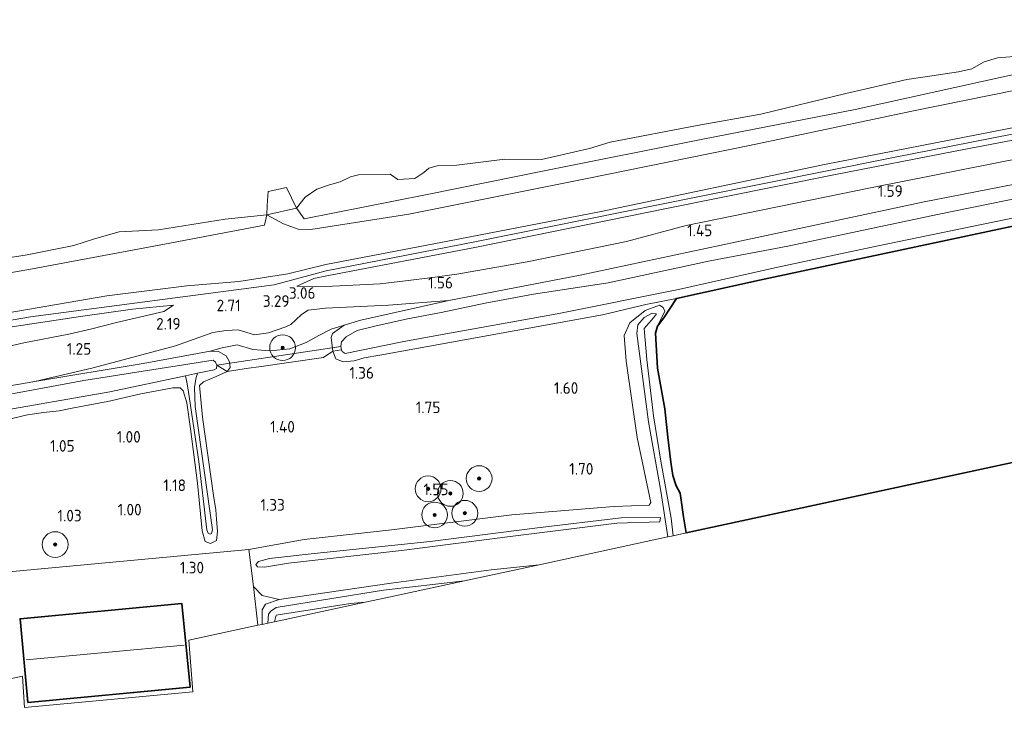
# Model space of a CAD drawing. Extents: x 130905 to 137824, y 412333 to 417928.
# Tile 31 of 256: x 131755 to 131908, y 413147 to 413254. Entities that reach past the tile are written whole.
import ezdxf
from ezdxf.enums import TextEntityAlignment as Align
from ezdxf.lldxf.tags import DXFTag

# ---------------------------------------------------------------- set-up
doc = ezdxf.new("R2010")
doc.units = 0
for name, color, linetype, lineweight in [('B-ME-GR-BOOM-S', 90, 'Continuous', 25), ('B-ME-GR-GRAS-GV', 60, 'Continuous', 13), ('B-ME-GW-OPHOGING_KRUIN-G', 90, 'Continuous', 18), ('B-ME-GW-TALUD_KRUIN-G', 90, 'Continuous', 18), ('B-ME-GW-TALUD_TEEN-G', 90, 'Continuous', 18), ('B-ME-IE-TERREINAFSCHEIDING_DOORGANG-G', 210, 'Continuous', 18), ('B-ME-IE-TERREINAFSCHEIDING_KUNSTMATIG_HEKWERK-G', 20, 'IE-TERREINAFSCHEIDING-KUNSTMATIG', 18), ('B-ME-KG-GRENS_OPNAME-G', 210, 'KG-OPNAME', 18), ('B-ME-KG-GRENS_WERK-GV', 7, 'Continuous', 35), ('B-ME-KG-KADASTRAAL_DAKRAND-G', 170, 'Continuous', 18), ('B-ME-KG-KADASTRAAL_NOK-G', 10, 'Continuous', 18), ('B-ME-KW-KUNSTWERK_DUIKER-G', 170, 'Continuous', 18), ('B-ME-OB-OEVERVOORZIENING-G', 7, 'Continuous', 18), ('B-ME-OG-BEBOUWING_SCHUUR-GV', 7, 'Continuous', 35), ('B-ME-OG-TERREIN-GV', 7, 'Continuous', 18), ('B-ME-OG-WATER_GREPPEL-G', 160, 'Continuous', 18), ('B-ME-OG-WATER_KANAAL-GV', 120, 'Continuous', 18), ('B-ME-OG-WATER_SLOOT-G', 120, 'Continuous', 18), ('B-ME-OG-WATER_SLOOT-GV', 120, 'Continuous', 18), ('B-ME-VH-ONVERHARD-GV', 252, 'Continuous', 18), ('X-XX-AL-HOOGTELABEL-S', 7, 'Continuous', 25)]:
    doc.layers.add(name, color=color, linetype=linetype, lineweight=lineweight)
doc.styles.add('NLCS-ISO-ANNOTATIVE-T18', font='NLCS-ISO.ttf', dxfattribs={"height": 1.8})
doc.styles.get("Standard").update_dxf_attribs({"font": 'arial.ttf'})
doc.linetypes.add('IE-TERREINAFSCHEIDING-KUNSTMATIG', pattern='A,4,[82,NLCS.SHX,S=0.75,R=90,X=0,Y=0],4,-2', length=10)
tags = doc.linetypes.add('KG-OPNAME', pattern='A,5.5,-2,["O",Standard,S=1.8,R=0,X=-0.5,Y=-0.9],-2,5.5,-2,[5,NLCS.SHX,S=0.75,R=0,X=0,Y=0],-2', length=19).pattern_tags.tags
tags[6] = DXFTag(74, 10)

# ---------------------------------------------------------------- blocks, each defined once
blk = doc.blocks.new('SAL-HOOGTELABEL-SO')
at = {"color": 0, "linetype": 'ByBlock', "lineweight": -2, "style": 'NLCS-ISO-ANNOTATIVE-T18'}
blk.add_attdef('HOOGTE', text='', height=1.8, dxfattribs=at).set_placement((2.79, 0), align=Align.RIGHT)
blk = doc.blocks.new('SGR-BOOM_01-SO')
at = {"linetype": 'ByBlock', "lineweight": 18}
h = blk.add_hatch(color=0, dxfattribs=at)
h.dxf.hatch_style = 1
edge = h.paths.add_edge_path()
edge.add_arc((0, 0), 0.25, 0, 360)
at = {"color": 0, "linetype": 'ByBlock', "lineweight": 18}
for radius in [2, 0.25]:
    blk.add_circle((0, 0), radius, dxfattribs=at)

msp = doc.modelspace()

# ---------------------------------------------------------------- linework, layer by layer
at = {"layer": 'B-ME-GR-GRAS-GV'}
for points in [[(131907.885, 413245.209, 1.027), (131884.415, 413240.024, 0.969), (131860.777, 413235.431, 0.996), (131836.38, 413230.535, 1.066), (131817.666, 413226.788, 1.05), (131798.849, 413223.055, 1.229), (131797.693, 413224.631, 0.73), (131797.66, 413224.693, 0.7), (131798.987, 413226.414, 0.7), (131800.803, 413227.664, 0.7), (131802.762, 413228.352, 0.7), (131804.446, 413228.82, 0.7), (131806.025, 413229.592, 0.7), (131807.263, 413229.893, 0.7), (131812.182, 413230.003, 0.7), (131813.381, 413229.144, 0.7), (131816.036, 413229.323, 0.7), (131817.425, 413230.26, 0.7), (131818.182, 413230.926, 0.7), (131819.489, 413231.26, 0.7), (131822.523, 413231.394, 0.7), (131829.975, 413232.314, 0.7), (131835.694, 413232.248, 0.7), (131843.131, 413233.977, 0.7), (131846.379, 413234.973, 0.7), (131859.897, 413237.541, 0.7), (131869.777, 413239.278, 0.7), (131882.971, 413242.523, 0.7), (131892.473, 413244.701, 0.7), (131896.324, 413245.252, 0.7), (131900.473, 413245.887, 0.7), (131902.534, 413246.353, 0.7), (131904.472, 413247.437, 0.7), (131906.513, 413248.063, 0.7), (131913.062, 413248.565, 0.7)], [(131917.275, 413244.635, 1.176), (131893.468, 413239.813, 1.201), (131867.997, 413234.46, 1.251), (131842.769, 413229.306, 1.238), (131815.07, 413223.777, 1.263), (131799.846, 413221.42, 1.338), (131797.915, 413221.462, 1.263), (131795.632, 413222.302, 1.113), (131793.032, 413223.696, 0.7), (131797.66, 413224.693, 0.7), (131797.693, 413224.631, 0.73), (131798.849, 413223.055, 1.229), (131817.666, 413226.788, 1.05), (131836.38, 413230.535, 1.066), (131860.777, 413235.431, 0.996), (131884.415, 413240.024, 0.969), (131907.885, 413245.209, 1.027)], [(131736.419, 413211.766, 1.095), (131756.629, 413215.268, 1.101), (131777.153, 413219.111, 1.109), (131792.657, 413222.046, 1.027), (131793.032, 413223.696, 0.7), (131795.632, 413222.302, 1.113), (131797.915, 413221.462, 1.263), (131799.846, 413221.42, 1.338), (131815.07, 413223.777, 1.263), (131842.769, 413229.306, 1.238), (131867.997, 413234.46, 1.251), (131893.468, 413239.813, 1.201), (131917.275, 413244.635, 1.176)], [(131909.894, 413237.377, 3.172), (131879.68, 413231.477, 3.165), (131844.701, 413224.165, 3.104), (131821.412, 413219.653, 3.069), (131802.171, 413215.984, 3.037), (131796.285, 413214.533, 2.983), (131788.7, 413213.319, 3.055), (131780.596, 413212.635, 2.673), (131768.154, 413211.09, 2.563), (131737.487, 413205.816, 2.561)], [(131737.487, 413205.816, 2.561), (131768.154, 413211.09, 2.563), (131780.596, 413212.635, 2.673), (131788.7, 413213.319, 3.055), (131796.285, 413214.533, 2.983), (131802.171, 413215.984, 3.037), (131821.412, 413219.653, 3.069), (131844.701, 413224.165, 3.104), (131879.68, 413231.477, 3.165), (131909.894, 413237.377, 3.172)], [(131915.414, 413236.518, 3.406), (131899.956, 413233.579, 3.384), (131881.392, 413229.954, 3.346), (131854.849, 413224.583, 3.328), (131825.622, 413218.644, 3.076), (131802.336, 413214.201, 3.047), (131800.327, 413213.778, 3.26), (131797.701, 413212.597, 3.26), (131802.212, 413212.526, 2.598), (131810.622, 413212.94, 1.995), (131814.558, 413213.456, 2.045), (131818.776, 413213.952, 1.458), (131822.564, 413214.484, 1.292), (131826.662, 413215.165, 1.204), (131833.445, 413216.405, 1.14), (131848.915, 413219.553, 1.365), (131858.194, 413222.025, 1.458), (131886.81, 413227.889, 1.523), (131915.357, 413233.517, 1.65)], [(131915.357, 413233.517, 1.65), (131886.81, 413227.889, 1.523), (131858.194, 413222.025, 1.458), (131848.915, 413219.553, 1.365), (131833.445, 413216.405, 1.14), (131826.662, 413215.165, 1.204), (131822.564, 413214.484, 1.292), (131818.776, 413213.952, 1.458), (131814.558, 413213.456, 2.045), (131810.622, 413212.94, 1.995), (131802.212, 413212.526, 2.598), (131797.701, 413212.597, 3.26), (131800.327, 413213.778, 3.26), (131802.336, 413214.201, 3.047), (131825.622, 413218.644, 3.076), (131854.849, 413224.583, 3.328), (131881.392, 413229.954, 3.346), (131899.956, 413233.579, 3.384), (131915.414, 413236.518, 3.406)], [(131925.422, 413231.599, 1.331), (131895.149, 413225.693, 1.448), (131866.015, 413219.495, 1.369), (131841.705, 413214.331, 1.122), (131821.307, 413210.359, 1.064), (131811.911, 413209.678, 1.877), (131802.133, 413209.212, 2.577), (131799.447, 413208.876, 2.852), (131798.44, 413208.204, 2.952), (131797.532, 413207.382, 3.052), (131796.751, 413206.648, 3.114), (131795.967, 413206.279, 3.102), (131793.291, 413205.384, 2.939), (131791.094, 413205.025, 2.427), (131788.595, 413205.848, 2.327), (131786.701, 413205.744, 2.252), (131784.641, 413205.393, 2.227), (131778.849, 413203.34, 1.702), (131766.039, 413199.925, 1.064), (131756.974, 413197.811, 0.788), (131743.163, 413195.444, 0.563)], [(131916.029, 413227.541, 0.032), (131897.229, 413223.702, 0.032), (131873.968, 413218.801, 0.032), (131861.916, 413216.524, 0.032), (131846.07, 413213.118, 0.032), (131834.479, 413211.339, 0.032), (131826.933, 413209.979, 0.032), (131820.129, 413208.541, 0.032), (131814.885, 413207.51, 0.032), (131809.79, 413206.401, 0.032), (131807.08, 413205.715, 0.032), (131805.37, 413204.763, 0.032), (131804.632, 413203.944, 0.032), (131804.534, 413203.222, 0.032), (131804.634, 413202.714, 0.032), (131803.26, 413202.503, 1.037), (131803.047, 413204.641, 1.112), (131803.248, 413205.282, 1.112), (131805.035, 413206.546, 1.146), (131807.652, 413207.349, 1.185), (131821.307, 413210.359, 1.064), (131841.705, 413214.331, 1.122), (131866.015, 413219.495, 1.369), (131895.149, 413225.693, 1.448), (131925.422, 413231.599, 1.331)], [(131748.472, 413216.306, 0.7), (131755.815, 413217.456, 0.7), (131763.04, 413218.916, 0.7), (131766.254, 413219.924, 0.7), (131770.075, 413221.02, 0.7), (131776.213, 413221.321, 0.7), (131786.554, 413222.982, 0.7), (131793.032, 413223.696, 0.7), (131792.657, 413222.046, 1.027), (131777.153, 413219.111, 1.109), (131756.629, 413215.268, 1.101), (131736.419, 413211.766, 1.095)], [(131912.357, 413222.623, 1.557), (131880.966, 413215.947, 1.369), (131869.54, 413213.516, 1.29), (131856.653, 413210.684, 1.265), (131851.89, 413209.735, 1.427), (131845.175, 413208.149, 1.465), (131810.56, 413201.914, 1.34), (131808.134, 413201.486, 1.23), (131806.617, 413201.035, 1.172), (131804.895, 413200.868, 1.014), (131803.737, 413201.327, 0.987), (131803.26, 413202.503, 1.037), (131804.634, 413202.714, 0.032), (131804.751, 413202.453, 0.032), (131805.186, 413202.143, 0.032), (131814.041, 413203.983, 0.032), (131819.116, 413204.892, 0.032), (131838.152, 413208.334, 0.032), (131856.988, 413212.072, 0.032), (131872.395, 413215.538, 0.032), (131887.757, 413218.806, 0.032), (131909.33, 413223.264, 0.032)], [(131753.479, 413192.073, 0.938), (131755.861, 413192.644, 0.938), (131758.33, 413192.981, 0.938), (131760.79, 413193.238, 0.938), (131763.044, 413193.696, 0.938), (131765.553, 413194.169, 0.938), (131768.34, 413194.713, 0.843), (131773.479, 413195.903, 0.994), (131778.432, 413196.812, 1.015), (131779.553, 413196.816, 1.078), (131780.025, 413196.378, 0.914), (131780.587, 413194.508, 0.881), (131781.15, 413190.448, 1), (131782.257, 413182.035, 0.85), (131783.001, 413174.646, 0.95), (131783.463, 413172.981, 1.118), (131784.301, 413172.676, 1.447), (131785.192, 413173.135, 1.131), (131785.354, 413174.544, 1.057), (131785.19, 413176.426, 0.982), (131785.095, 413177.888, 0.938), (131784.723, 413180.123, 0.861), (131783.023, 413192.295, 0.938), (131782.58, 413197.179, 0.956), (131783.18, 413197.76, 0.773), (131785.135, 413198.586, 0.943), (131786.857, 413199.373, 0.964), (131790.195, 413199.865, 1.1), (131791.79, 413200.1, 1.166), (131801.809, 413201.523, 1.166), (131803.26, 413202.503, 1.037), (131803.737, 413201.327, 0.987), (131804.895, 413200.868, 1.014), (131806.617, 413201.035, 1.172), (131808.134, 413201.486, 1.23), (131810.56, 413201.914, 1.34), (131845.175, 413208.149, 1.465), (131851.89, 413209.735, 1.427), (131856.653, 413210.684, 1.265), (131854.685, 413207.676, 1.569), (131853.709, 413206.399, 1.519), (131854.842, 413208.711, 1.539), (131854.594, 413209.298, 1.626), (131854.032, 413209.653, 1.676), (131851.813, 413208.805, 1.789), (131849.443, 413206.9, 1.664), (131848.542, 413204.926, 1.514), (131848.826, 413200.976, 1.564), (131850.577, 413189.128, 1.626), (131852.678, 413179.05, 1.626), (131852.405, 413178.612, 1.639), (131846.953, 413178.409, 1.539), (131831.104, 413177.138, 1.526), (131812.382, 413174.796, 1.589), (131798.852, 413173.266, 1.526), (131790.257, 413171.723, 1.476), (131761.872, 413169.087, 1.475), (131733.486, 413166.45, 1.474)], [(131747.84, 413202.111, 1.142), (131755.265, 413203.819, 1.273), (131762.274, 413205.155, 1.255), (131765.858, 413205.985, 1.452), (131769.68, 413206.959, 1.876), (131777.014, 413208.685, 2.138), (131778.548, 413209.633, 2.355), (131772.179, 413209.042, 2.487), (131764.09, 413207.881, 2.394), (131753.791, 413206.33, 2.353)], [(131753.791, 413206.33, 2.353), (131764.09, 413207.881, 2.394), (131772.179, 413209.042, 2.487), (131778.548, 413209.633, 2.355), (131777.014, 413208.685, 2.138), (131769.68, 413206.959, 1.876), (131765.858, 413205.985, 1.452), (131762.274, 413205.155, 1.255), (131755.265, 413203.819, 1.273), (131747.84, 413202.111, 1.142)], [(131743.163, 413195.444, 0.563), (131756.974, 413197.811, 0.788), (131773.816, 413200.619, 0.863), (131784.243, 413202.518, 0.913), (131785.518, 413202.443, 0.888), (131786.722, 413201.799, 0.888), (131787.247, 413200.864, 0.9), (131787.348, 413199.984, 1.065), (131786.857, 413199.373, 0.964), (131785.245, 413200.337, -0.193), (131785.059, 413200.799, -0.193), (131784.718, 413201.115, -0.193), (131764.593, 413197.978, -0.193), (131744.737, 413194.277, -0.193)], [(131750.219, 413192.991, -0.193), (131768.651, 413196.229, -0.193), (131780.37, 413198.688, -0.193), (131780.609, 413197.702, -0.031), (131780.821, 413196.535, -0.068), (131782.463, 413185.397, 0.007), (131783.719, 413174.78, 0.282), (131783.935, 413174.262, 0.245), (131784.205, 413174.108, 0.245), (131784.412, 413174.206, 0.245), (131784.586, 413174.794, 0.195), (131783.333, 413183.61, 0.107), (131781.877, 413193.935, -0.143), (131781.775, 413196.9, -0.181), (131781.989, 413198.24, -0.181), (131782.271, 413199.076, -0.193), (131784.866, 413199.605, -0.193), (131785.216, 413199.826, -0.193), (131785.245, 413200.337, -0.193), (131786.857, 413199.373, 0.964), (131785.135, 413198.586, 0.943), (131783.18, 413197.76, 0.773), (131782.58, 413197.179, 0.956), (131783.023, 413192.295, 0.938), (131784.723, 413180.123, 0.861), (131785.095, 413177.888, 0.938), (131785.19, 413176.426, 0.982), (131785.354, 413174.544, 1.057), (131785.192, 413173.135, 1.131), (131784.301, 413172.676, 1.447), (131783.463, 413172.981, 1.118), (131783.001, 413174.646, 0.95), (131782.257, 413182.035, 0.85), (131781.15, 413190.448, 1), (131780.587, 413194.508, 0.881), (131780.025, 413196.378, 0.914), (131779.553, 413196.816, 1.078), (131778.432, 413196.812, 1.015), (131773.479, 413195.903, 0.994), (131768.34, 413194.713, 0.843), (131765.553, 413194.169, 0.938), (131763.044, 413193.696, 0.938), (131760.79, 413193.238, 0.938), (131758.33, 413192.981, 0.938), (131755.861, 413192.644, 0.938), (131753.479, 413192.073, 0.938)]]:
    msp.add_polyline3d(points, dxfattribs=at)
for points in [[(131803.025, 413205.931, 1.1), (131801.099, 413204.939, 1.113), (131799.148, 413203.879, 1.125), (131796.595, 413202.901, 1.163), (131793.533, 413202.586, 1.175), (131790.871, 413202.796, 1.175), (131788.437, 413203.48, 1.15), (131786.113, 413203.033, 1.113), (131784.243, 413202.518, 0.913), (131773.816, 413200.619, 0.863), (131756.974, 413197.811, 0.788), (131766.039, 413199.925, 1.064), (131778.849, 413203.34, 1.702), (131784.641, 413205.393, 2.227), (131786.701, 413205.744, 2.252), (131788.595, 413205.848, 2.327), (131791.094, 413205.025, 2.427), (131793.291, 413205.384, 2.939), (131795.967, 413206.279, 3.102), (131796.751, 413206.648, 3.114), (131797.532, 413207.382, 3.052), (131798.44, 413208.204, 2.952), (131799.447, 413208.876, 2.852), (131802.133, 413209.212, 2.577), (131811.911, 413209.678, 1.877), (131821.307, 413210.359, 1.064), (131807.652, 413207.349, 1.185), (131805.035, 413206.546, 1.146)], [(131854.842, 413208.711, 1.539), (131853.709, 413206.399, 1.519), (131853.41, 413205.301, 1.582), (131853.716, 413199.869, 1.694), (131854.833, 413193.552, 1.682), (131855.312, 413189.188, 1.757), (131855.802, 413185.279, 1.969), (131856.073, 413183.21, 2.057), (131856.639, 413181.59, 1.969), (131857.24, 413180.493, 1.682), (131857.758, 413176.823, 1.669), (131858.157, 413174.3, 1.645), (131856.15, 413173.867, 2.913), (131855.857, 413176.604, 2.99), (131854.252, 413185.452, 3.04), (131853.094, 413192.454, 2.99), (131852.057, 413201.231, 2.79), (131851.656, 413206.027, 2.59), (131853.097, 413207.691, 2.377), (131853.544, 413208.296, 2.352), (131852.864, 413208.426, 2.377), (131851.639, 413207.737, 2.54), (131850.678, 413206.608, 2.79), (131850.488, 413205.279, 2.852), (131852.309, 413191.549, 2.965), (131854.234, 413180.768, 3.027), (131855.336, 413173.692, 3.016), (131853.148, 413173.221, 1.886), (131835.316, 413169.38, 1.479), (131827.871, 413168.56, 1.518), (131812.32, 413166.505, 1.368), (131794.941, 413163.951, 1.481), (131792.3, 413164.594, 1.581), (131790.935, 413166.007, 1.477), (131790.257, 413171.723, 1.476), (131798.852, 413173.266, 1.526), (131812.382, 413174.796, 1.589), (131831.104, 413177.138, 1.526), (131846.953, 413178.409, 1.539), (131852.405, 413178.612, 1.639), (131852.678, 413179.05, 1.626), (131850.577, 413189.128, 1.626), (131848.826, 413200.976, 1.564), (131848.542, 413204.926, 1.514), (131849.443, 413206.9, 1.664), (131851.813, 413208.805, 1.789), (131854.032, 413209.653, 1.676), (131854.594, 413209.298, 1.626)], [(131856.15, 413173.867, 2.913), (131855.336, 413173.692, 3.016), (131854.234, 413180.768, 3.027), (131852.309, 413191.549, 2.965), (131850.488, 413205.279, 2.852), (131850.678, 413206.608, 2.79), (131851.639, 413207.737, 2.54), (131852.864, 413208.426, 2.377), (131853.544, 413208.296, 2.352), (131853.097, 413207.691, 2.377), (131851.656, 413206.027, 2.59), (131852.057, 413201.231, 2.79), (131853.094, 413192.454, 2.99), (131854.252, 413185.452, 3.04), (131855.857, 413176.604, 2.99)], [(131803.047, 413204.641, 1.112), (131803.26, 413202.503, 1.037), (131801.809, 413201.523, 1.166), (131791.79, 413200.1, 1.166), (131790.195, 413199.865, 1.1), (131786.857, 413199.373, 0.964), (131787.348, 413199.984, 1.065), (131787.247, 413200.864, 0.9), (131786.722, 413201.799, 0.888), (131785.518, 413202.443, 0.888), (131784.243, 413202.518, 0.913), (131786.113, 413203.033, 1.113), (131788.437, 413203.48, 1.15), (131790.871, 413202.796, 1.175), (131793.533, 413202.586, 1.175), (131796.595, 413202.901, 1.163), (131799.148, 413203.879, 1.125), (131801.099, 413204.939, 1.113), (131803.025, 413205.931, 1.1), (131805.035, 413206.546, 1.146), (131803.248, 413205.282, 1.112)], [(131791.6, 413169.057, 2.719), (131792.647, 413168.987, 2.807), (131796.4, 413169.629, 3.132), (131813.929, 413171.578, 3.082), (131830.836, 413173.769, 3.107), (131847.42, 413175.809, 2.882), (131854.07, 413176.041, 2.669), (131854.188, 413176.688, 2.482), (131848.078, 413176.626, 2.807), (131835.084, 413175.095, 2.944), (131818.418, 413172.989, 3.007), (131800.378, 413171.108, 3.207), (131793.442, 413170.348, 3.107), (131791.733, 413169.852, 2.669), (131791.323, 413169.406, 2.669)], [(131796.4, 413169.629, 3.132), (131792.647, 413168.987, 2.807), (131791.6, 413169.057, 2.719), (131791.323, 413169.406, 2.669), (131791.733, 413169.852, 2.669), (131793.442, 413170.348, 3.107), (131800.378, 413171.108, 3.207), (131818.418, 413172.989, 3.007), (131835.084, 413175.095, 2.944), (131848.078, 413176.626, 2.807), (131854.188, 413176.688, 2.482), (131854.07, 413176.041, 2.669), (131847.42, 413175.809, 2.882), (131830.836, 413173.769, 3.107), (131813.929, 413171.578, 3.082)], [(131793.162, 413160.3, 0.702), (131792.304, 413160.116, 1.311), (131792.305, 413162.376, 1.293), (131792.814, 413163.25, 1.306), (131794.941, 413163.951, 1.481), (131812.32, 413166.505, 1.368), (131827.871, 413168.56, 1.518), (131835.316, 413169.38, 1.479), (131823.758, 413166.891, 0.75), (131811.151, 413165.399, 0.715), (131794.478, 413162.738, 0.702), (131793.641, 413162.186, 0.702), (131793.306, 413161.709, 0.702)], [(131794.225, 413160.529, 1.196), (131793.162, 413160.3, 0.702), (131793.306, 413161.709, 0.702), (131793.641, 413162.186, 0.702), (131794.478, 413162.738, 0.702), (131811.151, 413165.399, 0.715), (131823.758, 413166.891, 0.75), (131811.522, 413164.255, 1.25), (131808.305, 413163.562, 1.456), (131806.027, 413163.336, 1.418), (131794.493, 413161.546, 1.231)], [(131792.304, 413160.116, 1.311), (131791.651, 413159.975, 1.478), (131790.935, 413166.007, 1.477), (131792.3, 413164.594, 1.581), (131794.941, 413163.951, 1.481), (131792.814, 413163.25, 1.306), (131792.305, 413162.376, 1.293)], [(131808.305, 413163.562, 1.456), (131794.225, 413160.529, 1.196), (131794.493, 413161.546, 1.231), (131806.027, 413163.336, 1.418)]]:
    msp.add_polyline3d(points, close=True, dxfattribs=at)
at = {"layer": 'B-ME-GW-OPHOGING_KRUIN-G'}
msp.add_polyline3d([(132003.399, 413226.785, 3.303), (131981.845, 413253.751, 3.226), (131972.994, 413250.98, 3.178), (131958.869, 413246.621, 2.91), (131937.079, 413242.184, 3.162), (131915.106, 413237.457, 3.269), (131890.132, 413232.511, 3.278), (131860.26, 413226.506, 3.163), (131825.322, 413219.495, 3.212), (131802.252, 413215.004, 3.204), (131794.159, 413212.8, 3.332), (131756.312, 413207.868, 2.614), (131719.818, 413201.558, 2.614), (131684.307, 413195.965, 2.572), (131653.877, 413191.629, 2.556)], dxfattribs=at)
at = {"layer": 'B-ME-GW-TALUD_KRUIN-G'}
for points in [[(131975.363, 413253.807, 2.788), (131972.828, 413252.134, 2.801), (131971.044, 413251.378, 2.901), (131963.042, 413248.887, 2.851), (131937.234, 413243.199, 3.057), (131909.894, 413237.377, 3.172), (131879.68, 413231.477, 3.165), (131844.701, 413224.165, 3.104), (131821.412, 413219.653, 3.069), (131802.171, 413215.984, 3.037), (131796.285, 413214.533, 2.983), (131788.7, 413213.319, 3.055), (131780.596, 413212.635, 2.673), (131768.154, 413211.09, 2.563), (131737.487, 413205.816, 2.561), (131706.299, 413200.689, 2.563), (131680.675, 413196.997, 2.567), (131654.015, 413192.763, 2.555)], [(131797.701, 413212.597, 3.26), (131800.327, 413213.778, 3.26), (131802.336, 413214.201, 3.047), (131825.622, 413218.644, 3.076), (131854.849, 413224.583, 3.328), (131881.392, 413229.954, 3.346), (131899.956, 413233.579, 3.384), (131915.414, 413236.518, 3.406), (131927.603, 413239.336, 3.24), (131941.456, 413242.098, 3.059), (131954.053, 413244.1, 3.002), (131965.307, 413246.989, 2.982), (131973.063, 413248.877, 2.894), (131976.195, 413248.854, 2.912)], [(131653.524, 413188.712, 2.497), (131657.122, 413189.855, 2.659), (131668.687, 413191.859, 2.576), (131678.552, 413193.398, 2.418), (131682.656, 413194.127, 2.426), (131687.224, 413194.845, 2.463), (131692.004, 413195.914, 2.38), (131698.138, 413196.786, 2.426), (131708.64, 413198.484, 2.437), (131723.625, 413200.98, 2.385), (131737.448, 413203.438, 2.369), (131753.791, 413206.33, 2.353), (131764.09, 413207.881, 2.394), (131772.179, 413209.042, 2.487), (131778.548, 413209.633, 2.355)], [(131821.307, 413210.359, 1.064), (131811.911, 413209.678, 1.877), (131802.133, 413209.212, 2.577), (131799.447, 413208.876, 2.852), (131798.44, 413208.204, 2.952), (131797.532, 413207.382, 3.052), (131796.751, 413206.648, 3.114), (131795.967, 413206.279, 3.102), (131793.291, 413205.384, 2.939), (131791.094, 413205.025, 2.427), (131788.595, 413205.848, 2.327), (131786.701, 413205.744, 2.252), (131784.641, 413205.393, 2.227), (131778.849, 413203.34, 1.702), (131766.039, 413199.925, 1.064), (131756.974, 413197.811, 0.788)], [(131856.15, 413173.867, 2.913), (131855.857, 413176.604, 2.99), (131854.252, 413185.452, 3.04), (131853.094, 413192.454, 2.99), (131852.057, 413201.231, 2.79), (131851.656, 413206.027, 2.59), (131853.097, 413207.691, 2.377), (131853.544, 413208.296, 2.352), (131852.864, 413208.426, 2.377), (131851.639, 413207.737, 2.54), (131850.678, 413206.608, 2.79), (131850.488, 413205.279, 2.852), (131852.309, 413191.549, 2.965), (131854.234, 413180.768, 3.027), (131855.336, 413173.692, 3.016)], [(131854.188, 413176.688, 2.482), (131848.078, 413176.626, 2.807), (131835.084, 413175.095, 2.944), (131818.418, 413172.989, 3.007), (131800.378, 413171.108, 3.207), (131793.442, 413170.348, 3.107), (131791.733, 413169.852, 2.669), (131791.323, 413169.406, 2.669), (131791.6, 413169.057, 2.719), (131792.647, 413168.987, 2.807), (131796.4, 413169.629, 3.132), (131813.929, 413171.578, 3.082), (131830.836, 413173.769, 3.107), (131847.42, 413175.809, 2.882), (131854.07, 413176.041, 2.669)]]:
    msp.add_polyline3d(points, dxfattribs=at)
at = {"layer": 'B-ME-GW-TALUD_TEEN-G'}
for points in [[(131975.363, 413253.807, 2.788), (131972.262, 413253.276, 2.088), (131968.107, 413253.966, 1.526), (131964.802, 413254.943, 1.251), (131957.713, 413253.491, 1.438), (131939.309, 413249.157, 1.376), (131917.275, 413244.635, 1.176), (131893.468, 413239.813, 1.201), (131867.997, 413234.46, 1.251), (131842.769, 413229.306, 1.238), (131815.07, 413223.777, 1.263), (131799.846, 413221.42, 1.338), (131797.915, 413221.462, 1.263), (131795.632, 413222.302, 1.113), (131793.032, 413223.696, 0.7)], [(131957.93, 413242.788, 2.129), (131955.838, 413242.314, 2.11), (131953.163, 413241.744, 2.019), (131951.571, 413241.356, 1.959), (131944.938, 413239.709, 1.834), (131932.776, 413237.16, 1.737), (131915.357, 413233.517, 1.65), (131886.81, 413227.889, 1.523), (131858.194, 413222.025, 1.458), (131848.915, 413219.553, 1.365), (131833.445, 413216.405, 1.14), (131826.662, 413215.165, 1.204), (131822.564, 413214.484, 1.292), (131818.776, 413213.952, 1.458), (131814.558, 413213.456, 2.045), (131810.622, 413212.94, 1.995), (131802.212, 413212.526, 2.598)], [(131802.212, 413212.526, 2.598), (131797.701, 413212.597, 3.26)], [(131778.548, 413209.633, 2.355), (131777.014, 413208.685, 2.138), (131769.68, 413206.959, 1.876), (131765.858, 413205.985, 1.452), (131762.274, 413205.155, 1.255), (131755.265, 413203.819, 1.273), (131747.84, 413202.111, 1.142), (131736.962, 413199.767, 0.908), (131717.405, 413196.326, 0.934), (131704.311, 413194.776, 1.339), (131693.328, 413192.76, 1.255), (131685.48, 413191.711, 1.575), (131678.302, 413190.607, 1.586), (131670.298, 413189.242, 1.378), (131662.811, 413187.947, 1.26), (131658.428, 413187.059, 1.257), (131653.208, 413185.918, 1.137)], [(131858.157, 413174.3, 1.645), (131857.758, 413176.823, 1.669), (131857.24, 413180.493, 1.682), (131856.639, 413181.59, 1.969), (131856.073, 413183.21, 2.057), (131855.802, 413185.279, 1.969), (131855.312, 413189.188, 1.757), (131854.833, 413193.552, 1.682), (131853.716, 413199.869, 1.694), (131853.41, 413205.301, 1.582), (131853.709, 413206.399, 1.519), (131854.842, 413208.711, 1.539), (131854.594, 413209.298, 1.626), (131854.032, 413209.653, 1.676), (131851.813, 413208.805, 1.789), (131849.443, 413206.9, 1.664), (131848.542, 413204.926, 1.514), (131848.826, 413200.976, 1.564), (131850.577, 413189.128, 1.626), (131852.678, 413179.05, 1.626), (131852.405, 413178.612, 1.639), (131846.953, 413178.409, 1.539), (131831.104, 413177.138, 1.526), (131812.382, 413174.796, 1.589), (131798.852, 413173.266, 1.526), (131790.257, 413171.723, 1.476)], [(131784.243, 413202.518, 0.913), (131786.113, 413203.033, 1.113), (131788.437, 413203.48, 1.15), (131790.871, 413202.796, 1.175), (131793.533, 413202.586, 1.175), (131796.595, 413202.901, 1.163), (131799.148, 413203.879, 1.125), (131801.099, 413204.939, 1.113), (131803.025, 413205.931, 1.1), (131805.035, 413206.546, 1.146)], [(131854.07, 413176.041, 2.669), (131854.188, 413176.688, 2.482)], [(131790.257, 413171.723, 1.476), (131790.935, 413166.007, 1.477)], [(131794.941, 413163.951, 1.481), (131792.3, 413164.594, 1.581), (131790.935, 413166.007, 1.477)]]:
    msp.add_polyline3d(points, dxfattribs=at)
at = {"layer": 'B-ME-IE-TERREINAFSCHEIDING_DOORGANG-G'}
msp.add_polyline3d([(131786.857, 413199.373, 0.964), (131790.195, 413199.865, 1.1)], dxfattribs=at)
at = {"layer": 'B-ME-IE-TERREINAFSCHEIDING_KUNSTMATIG_HEKWERK-G'}
for points in [[(131663.66, 413200.245, 1.595), (131678.706, 413202.363, 1.315), (131699.68, 413205.576, 1.121), (131716.481, 413208.401, 1.085), (131736.419, 413211.766, 1.095), (131756.629, 413215.268, 1.101), (131777.153, 413219.111, 1.109), (131792.657, 413222.046, 1.027), (131793.032, 413223.696, 0.7), (131793.056, 413225.13, 0.7), (131793.252, 413227.307, 0.7), (131796.092, 413227.902, 0.7), (131797.66, 413224.693, 0.7), (131797.693, 413224.631, 0.73), (131798.849, 413223.055, 1.229), (131817.666, 413226.788, 1.05), (131836.38, 413230.535, 1.066), (131860.777, 413235.431, 0.996), (131884.415, 413240.024, 0.969), (131907.885, 413245.209, 1.027), (131915.395, 413246.842, 1.028), (131929.37, 413249.882, 1.029), (131958.942, 413256.397, 0.937), (131967.777, 413258.447, 0.975)], [(131790.195, 413199.865, 1.1), (131791.79, 413200.1, 1.166), (131801.809, 413201.523, 1.166), (131803.26, 413202.503, 1.037), (131804.634, 413202.714, 0.032)], [(131785.245, 413200.337, -0.193), (131786.857, 413199.373, 0.964)], [(131662.139, 413179.607, -0.193), (131662.652, 413178.574, 0.938), (131664.03, 413159.286, 1.324), (131698.758, 413162.868, 1.399), (131733.486, 413166.45, 1.474), (131761.872, 413169.087, 1.475), (131790.257, 413171.723, 1.476)], [(131790.935, 413166.007, 1.477), (131791.651, 413159.975, 1.478)]]:
    msp.add_polyline3d(points, dxfattribs=at)
at = {"layer": 'B-ME-KG-GRENS_OPNAME-G'}
msp.add_polyline3d([(131731.067, 413146.935, 1.41), (131755.051, 413152.092, 1.429), (131755.388, 413147.2, 1.429), (131781.558, 413149.621, 1.429), (131780.918, 413157.663, 1.429), (131791.651, 413159.975, 1.478), (131792.304, 413160.116, 1.311), (131793.162, 413160.3, 0.702), (131794.225, 413160.529, 1.196), (131808.305, 413163.562, 1.456), (131811.522, 413164.255, 1.25), (131823.758, 413166.891, 0.75), (131835.316, 413169.38, 1.479), (131853.148, 413173.221, 1.886), (131855.336, 413173.692, 3.016), (131856.15, 413173.867, 2.913), (131858.157, 413174.3, 1.645), (131928.066, 413189.357, 1.504)], dxfattribs=at)
at = {"layer": 'B-ME-KG-GRENS_WERK-GV'}
msp.add_polyline3d([(131928.066, 413189.357, 1.504), (131858.157, 413174.3, 1.645), (131857.758, 413176.823, 1.669), (131857.24, 413180.493, 1.682), (131856.639, 413181.59, 1.969), (131856.073, 413183.21, 2.057), (131855.802, 413185.279, 1.969), (131855.312, 413189.188, 1.757), (131854.833, 413193.552, 1.682), (131853.716, 413199.869, 1.694), (131853.41, 413205.301, 1.582), (131853.709, 413206.399, 1.519), (131854.685, 413207.676, 1.569), (131856.653, 413210.684, 1.265), (131869.54, 413213.516, 1.29), (131880.966, 413215.947, 1.369), (131912.357, 413222.623, 1.557), (131928.873, 413226.308, 1.49), (131929.446, 413226.203, 1.488), (131929.796, 413225.746, 1.488), (131933.05, 413190.43, 1.446)], close=True, dxfattribs=at)
at = {"layer": 'B-ME-KG-KADASTRAAL_DAKRAND-G'}
msp.add_polyline3d([(131755.957, 413148.049, 5.776), (131754.762, 413160.946, 5.776), (131779.76, 413163.324, 5.776), (131781.072, 413150.439, 5.776)], close=True, dxfattribs=at)
at = {"layer": 'B-ME-KG-KADASTRAAL_NOK-G'}
msp.add_polyline3d([(131780.177, 413156.87, 7.494), (131755.635, 413154.609, 7.488)], dxfattribs=at)
at = {"layer": 'B-ME-KW-KUNSTWERK_DUIKER-G'}
msp.add_polyline3d([(131785.245, 413200.337, -0.193), (131804.534, 413203.222, 0.032)], dxfattribs=at)
at = {"layer": 'B-ME-OB-OEVERVOORZIENING-G'}
msp.add_polyline3d([(131913.062, 413248.565, 0.7), (131906.513, 413248.063, 0.7), (131904.472, 413247.437, 0.7), (131902.534, 413246.353, 0.7), (131900.473, 413245.887, 0.7), (131896.324, 413245.252, 0.7), (131892.473, 413244.701, 0.7), (131882.971, 413242.523, 0.7), (131869.777, 413239.278, 0.7), (131859.897, 413237.541, 0.7), (131846.379, 413234.973, 0.7), (131843.131, 413233.977, 0.7), (131835.694, 413232.248, 0.7), (131829.975, 413232.314, 0.7), (131822.523, 413231.394, 0.7), (131819.489, 413231.26, 0.7), (131818.182, 413230.926, 0.7), (131817.425, 413230.26, 0.7), (131816.036, 413229.323, 0.7), (131813.381, 413229.144, 0.7), (131812.182, 413230.003, 0.7), (131807.263, 413229.893, 0.7), (131806.025, 413229.592, 0.7), (131804.446, 413228.82, 0.7), (131802.762, 413228.352, 0.7), (131800.803, 413227.664, 0.7), (131798.987, 413226.414, 0.7), (131797.66, 413224.693, 0.7), (131793.032, 413223.696, 0.7), (131786.554, 413222.982, 0.7), (131776.213, 413221.321, 0.7), (131770.075, 413221.02, 0.7), (131766.254, 413219.924, 0.7), (131763.04, 413218.916, 0.7), (131755.815, 413217.456, 0.7), (131748.472, 413216.306, 0.7)], dxfattribs=at)
at = {"layer": 'B-ME-OG-BEBOUWING_SCHUUR-GV'}
msp.add_polyline3d([(131781.127, 413150.394, 1.526), (131755.912, 413147.995, 1.394), (131754.707, 413160.991, 1.512), (131779.804, 413163.379, 1.512)], close=True, dxfattribs=at)
at = {"layer": 'B-ME-OG-TERREIN-GV'}
msp.add_polyline3d([(131733.486, 413166.45, 1.474), (131761.872, 413169.087, 1.475), (131790.257, 413171.723, 1.476), (131790.935, 413166.007, 1.477), (131791.651, 413159.975, 1.478), (131780.918, 413157.663, 1.429), (131781.558, 413149.621, 1.429), (131755.388, 413147.2, 1.429), (131755.051, 413152.092, 1.429), (131731.067, 413146.935, 1.41)], dxfattribs=at)
msp.add_polyline3d([(131754.707, 413160.991, 1.512), (131755.912, 413147.995, 1.394), (131781.127, 413150.394, 1.526), (131779.804, 413163.379, 1.512)], close=True, dxfattribs=at)
at = {"layer": 'B-ME-OG-WATER_GREPPEL-G'}
msp.add_polyline3d([(131823.758, 413166.891, 0.75), (131811.151, 413165.399, 0.715), (131794.478, 413162.738, 0.702), (131793.641, 413162.186, 0.702), (131793.306, 413161.709, 0.702), (131793.162, 413160.3, 0.702)], dxfattribs=at)
at = {"layer": 'B-ME-OG-WATER_KANAAL-GV'}
msp.add_polyline3d([(131913.062, 413248.565, 0.7), (131906.513, 413248.063, 0.7), (131904.472, 413247.437, 0.7), (131902.534, 413246.353, 0.7), (131900.473, 413245.887, 0.7), (131896.324, 413245.252, 0.7), (131892.473, 413244.701, 0.7), (131882.971, 413242.523, 0.7), (131869.777, 413239.278, 0.7), (131859.897, 413237.541, 0.7), (131846.379, 413234.973, 0.7), (131843.131, 413233.977, 0.7), (131835.694, 413232.248, 0.7), (131829.975, 413232.314, 0.7), (131822.523, 413231.394, 0.7), (131819.489, 413231.26, 0.7), (131818.182, 413230.926, 0.7), (131817.425, 413230.26, 0.7), (131816.036, 413229.323, 0.7), (131813.381, 413229.144, 0.7), (131812.182, 413230.003, 0.7), (131807.263, 413229.893, 0.7), (131806.025, 413229.592, 0.7), (131804.446, 413228.82, 0.7), (131802.762, 413228.352, 0.7), (131800.803, 413227.664, 0.7), (131798.987, 413226.414, 0.7), (131797.66, 413224.693, 0.7), (131796.092, 413227.902, 0.7), (131793.252, 413227.307, 0.7), (131793.056, 413225.13, 0.7), (131793.032, 413223.696, 0.7), (131786.554, 413222.982, 0.7), (131776.213, 413221.321, 0.7), (131770.075, 413221.02, 0.7), (131766.254, 413219.924, 0.7), (131763.04, 413218.916, 0.7), (131755.815, 413217.456, 0.7), (131748.472, 413216.306, 0.7)], dxfattribs=at)
at = {"layer": 'B-ME-OG-WATER_SLOOT-G'}
for points in [[(131925.422, 413231.599, 1.331), (131895.149, 413225.693, 1.448), (131866.015, 413219.495, 1.369), (131841.705, 413214.331, 1.122), (131821.307, 413210.359, 1.064), (131807.652, 413207.349, 1.185), (131805.035, 413206.546, 1.146), (131803.248, 413205.282, 1.112), (131803.047, 413204.641, 1.112), (131803.26, 413202.503, 1.037), (131803.737, 413201.327, 0.987), (131804.895, 413200.868, 1.014), (131806.617, 413201.035, 1.172), (131808.134, 413201.486, 1.23), (131810.56, 413201.914, 1.34), (131845.175, 413208.149, 1.465), (131851.89, 413209.735, 1.427), (131856.653, 413210.684, 1.265), (131869.54, 413213.516, 1.29), (131880.966, 413215.947, 1.369), (131912.357, 413222.623, 1.557)], [(131753.479, 413192.073, 0.938), (131755.861, 413192.644, 0.938), (131758.33, 413192.981, 0.938), (131760.79, 413193.238, 0.938), (131763.044, 413193.696, 0.938), (131765.553, 413194.169, 0.938), (131768.34, 413194.713, 0.843), (131773.479, 413195.903, 0.994), (131778.432, 413196.812, 1.015), (131779.553, 413196.816, 1.078), (131780.025, 413196.378, 0.914), (131780.587, 413194.508, 0.881), (131781.15, 413190.448, 1), (131782.257, 413182.035, 0.85), (131783.001, 413174.646, 0.95), (131783.463, 413172.981, 1.118), (131784.301, 413172.676, 1.447), (131785.192, 413173.135, 1.131), (131785.354, 413174.544, 1.057), (131785.19, 413176.426, 0.982), (131785.095, 413177.888, 0.938), (131784.723, 413180.123, 0.861), (131783.023, 413192.295, 0.938), (131782.58, 413197.179, 0.956), (131783.18, 413197.76, 0.773), (131785.135, 413198.586, 0.943), (131786.857, 413199.373, 0.964), (131787.348, 413199.984, 1.065), (131787.247, 413200.864, 0.9), (131786.722, 413201.799, 0.888), (131785.518, 413202.443, 0.888), (131784.243, 413202.518, 0.913), (131773.816, 413200.619, 0.863), (131756.974, 413197.811, 0.788), (131743.163, 413195.444, 0.563)], [(131792.304, 413160.116, 1.311), (131792.305, 413162.376, 1.293), (131792.814, 413163.25, 1.306), (131794.941, 413163.951, 1.481), (131812.32, 413166.505, 1.368), (131827.871, 413168.56, 1.518), (131835.316, 413169.38, 1.479)], [(131808.305, 413163.562, 1.456), (131806.027, 413163.336, 1.418), (131794.493, 413161.546, 1.231), (131794.225, 413160.529, 1.196)]]:
    msp.add_polyline3d(points, dxfattribs=at)
at = {"layer": 'B-ME-OG-WATER_SLOOT-GV'}
for points in [[(131909.33, 413223.264, 0.032), (131887.757, 413218.806, 0.032), (131872.395, 413215.538, 0.032), (131856.988, 413212.072, 0.032), (131838.152, 413208.334, 0.032), (131819.116, 413204.892, 0.032), (131814.041, 413203.983, 0.032), (131805.186, 413202.143, 0.032), (131804.751, 413202.453, 0.032), (131804.634, 413202.714, 0.032), (131804.534, 413203.222, 0.032), (131804.632, 413203.944, 0.032), (131805.37, 413204.763, 0.032), (131807.08, 413205.715, 0.032), (131809.79, 413206.401, 0.032), (131814.885, 413207.51, 0.032), (131820.129, 413208.541, 0.032), (131826.933, 413209.979, 0.032), (131834.479, 413211.339, 0.032), (131846.07, 413213.118, 0.032), (131861.916, 413216.524, 0.032), (131873.968, 413218.801, 0.032), (131897.229, 413223.702, 0.032), (131916.029, 413227.541, 0.032)], [(131744.737, 413194.277, -0.193), (131764.593, 413197.978, -0.193), (131784.718, 413201.115, -0.193), (131785.059, 413200.799, -0.193), (131785.245, 413200.337, -0.193), (131785.216, 413199.826, -0.193), (131784.866, 413199.605, -0.193), (131782.271, 413199.076, -0.193), (131780.37, 413198.688, -0.193), (131768.651, 413196.229, -0.193), (131750.219, 413192.991, -0.193)]]:
    msp.add_polyline3d(points, dxfattribs=at)
msp.add_polyline3d([(131784.412, 413174.206, 0.245), (131784.205, 413174.108, 0.245), (131783.935, 413174.262, 0.245), (131783.719, 413174.78, 0.282), (131782.463, 413185.397, 0.007), (131780.821, 413196.535, -0.068), (131780.609, 413197.702, -0.031), (131780.37, 413198.688, -0.193), (131782.271, 413199.076, -0.193), (131781.989, 413198.24, -0.181), (131781.775, 413196.9, -0.181), (131781.877, 413193.935, -0.143), (131783.333, 413183.61, 0.107), (131784.586, 413174.794, 0.195)], close=True, dxfattribs=at)
at = {"layer": 'B-ME-VH-ONVERHARD-GV'}
msp.add_polyline3d([(131797.66, 413224.693, 0.7), (131793.032, 413223.696, 0.7), (131793.056, 413225.13, 0.7), (131793.252, 413227.307, 0.7), (131796.092, 413227.902, 0.7)], close=True, dxfattribs=at)

# ---------------------------------------------------------------- block references
at = {"layer": 'B-ME-GR-BOOM-S'}
for p in [(131795.48, 413203.056, 1.774), (131826.007, 413182.743, 1.741), (131818.083, 413181.151, 1.741), (131821.537, 413180.437, 1.714), (131819.094, 413177.093, 1.741), (131823.784, 413177.359, 1.741), (131760.15, 413172.496, 0.954)]:
    msp.add_blockref('SGR-BOOM_01-SO', p, dxfattribs=at)
at = {"layer": 'X-XX-AL-HOOGTELABEL-S'}
for p, values in [((131889.026, 413226.467, 1.588), {'HOOGTE': '1.59'}), ((131859.433, 413220.355, 1.451), {'HOOGTE': '1.45'}), ((131819.15, 413212.248, 1.564), {'HOOGTE': '1.56'}), ((131793.77, 413209.389, 3.288), {'HOOGTE': '3.29'}), ((131797.8, 413210.639, 3.064), {'HOOGTE': '3.06'}), ((131786.175, 413208.712, 2.714), {'HOOGTE': '2.71'}), ((131776.843, 413205.864, 2.188), {'HOOGTE': '2.19'}), ((131762.962, 413201.972, 1.251), {'HOOGTE': '1.25'}), ((131806.878, 413198.244, 1.364), {'HOOGTE': '1.36'}), ((131838.622, 413195.897, 1.601), {'HOOGTE': '1.60'}), ((131817.201, 413192.896, 1.751), {'HOOGTE': '1.75'}), ((131794.594, 413189.883, 1.401), {'HOOGTE': '1.40'}), ((131770.652, 413188.317, 1.001), {'HOOGTE': '1.00'}), ((131760.376, 413186.916, 1.051), {'HOOGTE': '1.05'}), ((131840.963, 413183.355, 1.701), {'HOOGTE': '1.70'}), ((131777.685, 413180.807, 1.184), {'HOOGTE': '1.18'}), ((131818.445, 413180.158, 1.551), {'HOOGTE': '1.55'}), ((131793.037, 413177.76, 1.326), {'HOOGTE': '1.33'}), ((131761.476, 413176.095, 1.026), {'HOOGTE': '1.03'}), ((131770.791, 413177.024, 1.001), {'HOOGTE': '1.00'}), ((131780.482, 413168.028, 1.301), {'HOOGTE': '1.30'})]:
    msp.add_blockref('SAL-HOOGTELABEL-SO', p, dxfattribs=at).add_auto_attribs(values)

doc.saveas('drawing.dxf')
